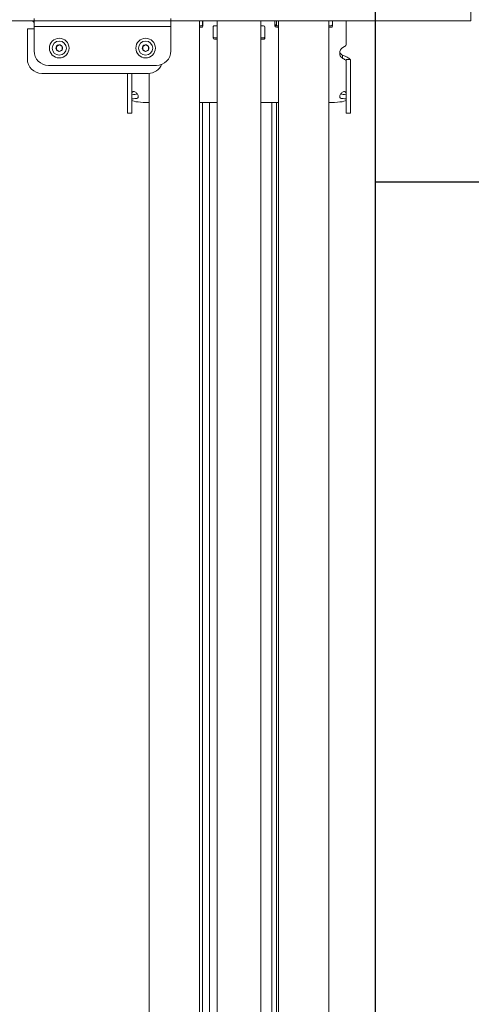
# Model space of a CAD drawing. Header units: millimetres. Extents: x 11681 to 15516, y 25095 to 29743.
# Tile 83 of 96: x 12873 to 12904, y 28043 to 28112. Entities that reach past the tile are written whole.
import ezdxf
from ezdxf.lldxf.tags import DXFTag

# ---------------------------------------------------------------- set-up
doc = ezdxf.new("R2010")
doc.units = ezdxf.units.MM
doc.layers.add('00 - nowa technologia myjni_Nr_pióra__95', color=7, linetype='Continuous', lineweight=20, true_color=0x7c7c7c)
doc.layers.add('IS_Zimna_woda', color=5, linetype='SOLID', lineweight=30)
doc.layers.add('XREF', color=8, linetype='Continuous', lineweight=9)
tags = doc.linetypes.add('SOLID', pattern=[10, 10, 0]).pattern_tags.tags
tags[6:7] = [DXFTag(74, 4), DXFTag(75, 0), DXFTag(340, '0'), DXFTag(46, 0.0), DXFTag(50, 0.0), DXFTag(44, 0.0), DXFTag(45, 0.0)]
tags[4:5] = [DXFTag(74, 4), DXFTag(75, 0), DXFTag(340, '0'), DXFTag(46, 0.0), DXFTag(50, 0.0), DXFTag(44, 0.0), DXFTag(45, 0.0)]

# ---------------------------------------------------------------- blocks, each defined once
blk = doc.blocks.new('parter 2025.10.15')
at = {"layer": '00 - nowa technologia myjni_Nr_pióra__95', "color": 8, "linetype": 'Continuous', "lineweight": 5}
for p, q in [((621.632, 2721.976), (621.632, 2720.976)), ((533.471, 2720.976), (590.532, 2720.976)), ((590.532, 2720.976), (604.832, 2720.976)), ((621.632, 2720.976), (590.532, 2720.973)), ((591.296, 2721.126), (591.296, 2720.576)), ((600.796, 2720.576), (600.796, 2721.126)), ((600.796, 2720.976), (621.632, 2720.976)), ((602.782, 2719.339), (602.782, 2720.976)), ((602.997, 2720.658), (602.997, 2720.976)), ((603.032, 2720.626), (603.032, 2720.976)), ((604.022, 2720.976), (604.022, 2718.571)), ((607.042, 2720.976), (607.042, 2718.571)), ((608.032, 2720.976), (608.032, 2720.626)), ((608.132, 2720.635), (608.132, 2720.976)), ((608.282, 2719.339), (608.282, 2720.976)), ((611.782, 2719.339), (611.782, 2720.976)), ((612.032, 2720.626), (612.032, 2720.976)), ((612.982, 2720.976), (612.982, 2719.356)), ((590.832, 2720.417), (590.832, 2719.867)), ((590.832, 2720.417), (591.296, 2720.417)), ((591.296, 2720.576), (600.796, 2720.576)), ((591.296, 2720.576), (591.296, 2720.326)), ((591.296, 2720.326), (591.296, 2718.876)), ((600.796, 2720.326), (600.796, 2720.576)), ((600.796, 2718.876), (600.796, 2720.326)), ((602.782, 2720.635), (602.932, 2720.635)), ((602.782, 2720.532), (602.932, 2720.532)), ((603.732, 2720.532), (603.732, 2719.781)), ((603.832, 2720.626), (604.022, 2720.626)), ((607.042, 2720.626), (607.232, 2720.626)), ((607.332, 2719.781), (607.332, 2720.532)), ((608.132, 2720.635), (608.282, 2720.635)), ((608.132, 2720.532), (608.282, 2720.532)), ((611.782, 2720.635), (611.932, 2720.635)), ((611.782, 2720.532), (611.932, 2720.532)), ((590.832, 2719.867), (590.832, 2718.317)), ((603.832, 2719.789), (604.022, 2719.789)), ((603.832, 2719.687), (604.022, 2719.687)), ((607.042, 2719.789), (607.232, 2719.789)), ((607.042, 2719.687), (607.232, 2719.687)), ((593.046, 2719.306), (592.846, 2719.191)), ((592.846, 2719.191), (592.846, 2718.96)), ((592.846, 2718.96), (593.046, 2718.845)), ((593.246, 2719.191), (593.046, 2719.306)), ((593.046, 2718.845), (593.246, 2718.96)), ((593.246, 2718.96), (593.246, 2719.191)), ((599.046, 2719.306), (598.846, 2719.191)), ((598.846, 2719.191), (598.846, 2718.96)), ((598.846, 2718.96), (599.046, 2718.845)), ((599.246, 2719.191), (599.046, 2719.306)), ((599.046, 2718.845), (599.246, 2718.96)), ((599.246, 2718.96), (599.246, 2719.191)), ((602.782, 2715.919), (602.782, 2719.339)), ((608.282, 2715.919), (608.282, 2719.339)), ((611.782, 2715.919), (611.782, 2719.339)), ((612.53, 2718.741), (612.53, 2718.719)), ((612.53, 2718.718), (612.53, 2718.717)), ((604.022, 2709.652), (604.022, 2718.571)), ((607.042, 2709.652), (607.042, 2718.571)), ((612.732, 2718.38), (612.732, 2718.573)), ((612.982, 2718.231), (612.982, 2718.278)), ((612.982, 2718.278), (613.282, 2718.278)), ((612.982, 2718.231), (612.982, 2717.511)), ((613.282, 2718.231), (613.282, 2718.278)), ((613.282, 2717.511), (613.282, 2718.231)), ((592.296, 2717.876), (599.796, 2717.876)), ((612.982, 2717.511), (612.982, 2716.102)), ((613.282, 2717.511), (613.282, 2716.102)), ((591.832, 2717.317), (599.232, 2717.317)), ((597.782, 2716.102), (597.782, 2717.317)), ((598.082, 2716.102), (598.082, 2717.317)), ((599.282, 2715.919), (599.282, 2717.318)), ((597.782, 2714.901), (597.782, 2716.102)), ((598.082, 2716.102), (598.082, 2714.901)), ((612.982, 2714.901), (612.982, 2716.102)), ((613.282, 2716.102), (613.282, 2714.901)), ((599.282, 2715.301), (599.082, 2715.301)), ((599.282, 2715.919), (599.282, 2704.262)), ((602.782, 2715.919), (602.782, 2704.262)), ((604.022, 2715.301), (602.782, 2715.301)), ((602.997, 2715.301), (602.997, 2704.262)), ((603.482, 2715.301), (603.482, 2704.262)), ((608.282, 2715.301), (607.042, 2715.301)), ((607.807, 2715.301), (607.807, 2704.262)), ((608.132, 2715.301), (608.132, 2704.262)), ((608.282, 2715.919), (608.282, 2704.262)), ((611.782, 2715.919), (611.782, 2704.262)), ((611.982, 2715.301), (611.782, 2715.301)), ((612.53, 2715.693), (612.53, 2715.692)), ((597.782, 2714.544), (597.782, 2714.901)), ((598.082, 2714.544), (598.082, 2714.901)), ((612.982, 2714.901), (612.982, 2714.544)), ((613.282, 2714.901), (613.282, 2714.544)), ((598.082, 2714.544), (597.782, 2714.544)), ((612.982, 2714.544), (613.282, 2714.544)), ((604.022, 2636.076), (604.022, 2709.652)), ((607.042, 2636.076), (607.042, 2709.652)), ((599.282, 2692.989), (599.282, 2704.262)), ((602.782, 2692.989), (602.782, 2704.262)), ((602.997, 2692.989), (602.997, 2704.262)), ((603.482, 2692.989), (603.482, 2704.262)), ((607.807, 2692.989), (607.807, 2704.262)), ((608.132, 2692.989), (608.132, 2704.262)), ((608.282, 2692.989), (608.282, 2704.262)), ((611.782, 2692.989), (611.782, 2704.262)), ((599.282, 2588.076), (599.282, 2692.989)), ((602.782, 2588.076), (602.782, 2692.989)), ((602.997, 2588.076), (602.997, 2692.989)), ((603.482, 2588.576), (603.482, 2692.989)), ((607.807, 2588.576), (607.807, 2692.989)), ((608.132, 2588.076), (608.132, 2692.989)), ((608.282, 2588.076), (608.282, 2692.989)), ((611.782, 2588.076), (611.782, 2692.989))]:
    blk.add_line(p, q, dxfattribs=at)
for points in [[(612.542, 2718.844), (612.532, 2718.773), (612.53, 2718.718)], [(612.53, 2718.717), (612.532, 2718.665), (612.534, 2718.64), (612.542, 2718.604)], [(612.732, 2718.573), (612.904, 2718.505), (612.99, 2718.466), (613.05, 2718.436), (613.106, 2718.403), (613.157, 2718.37), (613.2, 2718.336), (613.232, 2718.306), (613.256, 2718.278)], [(612.732, 2718.38), (612.757, 2718.36), (612.81, 2718.322), (612.861, 2718.289), (612.943, 2718.236), (612.972, 2718.218), (612.978, 2718.216), (612.98, 2718.216)], [(598.332, 2716.01), (598.287, 2716.041), (598.24, 2716.056), (598.217, 2716.057), (598.195, 2716.054), (598.174, 2716.048), (598.155, 2716.038), (598.138, 2716.024), (598.122, 2716.007), (598.108, 2715.985), (598.097, 2715.958), (598.085, 2715.9), (598.082, 2715.85)], [(612.982, 2715.85), (612.977, 2715.916), (612.962, 2715.972), (612.95, 2715.996), (612.935, 2716.016), (612.901, 2716.043), (612.86, 2716.056), (612.814, 2716.054), (612.768, 2716.035), (612.732, 2716.01)], [(598.484, 2715.597), (598.506, 2715.609), (598.521, 2715.625), (598.528, 2715.641), (598.534, 2715.678), (598.535, 2715.692)], [(612.53, 2715.692), (612.532, 2715.661), (612.542, 2715.628), (612.553, 2715.613), (612.581, 2715.597)]]:
    blk.add_lwpolyline(points, dxfattribs=at)
for centre, radius in [((593.046, 2719.076), 0.68), ((593.046, 2719.076), 0.493), ((599.046, 2719.076), 0.68), ((599.046, 2719.076), 0.493)]:
    blk.add_circle(centre, radius, dxfattribs=at)
for centre, radius, start, end in [((590.792, 2720.377), 0.7, 43.90592, 58.82734), ((592.296, 2718.876), 1, 180, 270), ((593.046, 2719.076), 0.231, 30, 210), ((593.046, 2719.076), 0.231, 210, 270), ((593.046, 2719.076), 0.231, 270, 30), ((599.046, 2719.076), 0.231, 30, 210), ((599.046, 2719.076), 0.231, 210, 270), ((599.046, 2719.076), 0.231, 270, 30), ((599.796, 2718.876), 1, 270, 0), ((612.948, 2718.917), 0.423, 193.67987, 196.53927), ((591.832, 2718.317), 1, 180, 270), ((612.979, 2718.219), 0.00314, 281.0441, 15.6522), ((599.232, 2718.317), 1, 270, 338.09656), ((598.203, 2715.695), 0.331, 359.52604, 32.10754), ((612.861, 2715.695), 0.331, 147.89242, 180.474)]:
    blk.add_arc(centre, radius, start, end, dxfattribs=at)
for centre, major_axis, ratio, start_param, end_param in [((602.932, 2720.729), (-0.0999, 0), 0.939693, 1.570796, 3.141593), ((602.932, 2720.626), (-0.0999, 0), 0.939693, 1.570796, 3.141593), ((603.832, 2720.532), (0.0999, 0), 0.939693, 1.570796, 3.141593), ((607.232, 2720.532), (-0.0999, 0), 0.939693, 3.141593, 4.712389), ((608.132, 2720.729), (-0.0999, 0), 0.939693, 0, 1.570796), ((608.132, 2720.626), (-0.0999, 0), 0.939693, 0, 1.570796), ((611.932, 2720.729), (-0.0999, 0), 0.939693, 1.570796, 3.141593), ((611.932, 2720.626), (-0.0999, 0), 0.939693, 1.570796, 3.141593), ((603.832, 2719.883), (-0.0999, 0), 0.939693, 0, 1.570796), ((603.832, 2719.781), (-0.0999, 0), 0.939693, 0, 1.570796), ((607.232, 2719.883), (-0.0999, 0), 0.939693, 1.570796, 3.141593), ((607.232, 2719.781), (-0.0999, 0), 0.939693, 1.570796, 3.141593), ((613.03, 2718.741), (0.5, 0), 0.939693, 1.932436, 2.920227), ((613.03, 2718.881), (-0.5, 0), 0.766044, 0.221366, 0.933118), ((612.782, 2719.356), (-0.2, 0), 0.939693, 1.932436, 3.141593), ((613.03, 2718.688), (-0.5, 0), 0.766044, 0.221366, 0.933118), ((598.035, 2715.703), (0.5, 0), 0.766044, 0.454624, 0.933118), ((613.03, 2715.703), (-0.5, 0), 0.766044, 5.350068, 5.828561), ((598.282, 2715.817), (-0.2, 0), 0.173648, 5.074029, 6.283185), ((598.282, 2715.521), (-0.2, 0), 0.173648, 5.074029, 6.283185), ((599.082, 2715.474), (-1, 0), 0.173648, 0, 1.570796), ((598.035, 2715.931), (0.5, 0), 0.173648, 5.074029, 5.776189), ((598.035, 2715.635), (0.5, 0), 0.173648, 5.074029, 5.828561), ((611.982, 2715.474), (-1, 0), 0.173648, 1.570796, 3.141593), ((613.03, 2715.635), (0.5, 0), 0.173648, 3.596217, 4.350749), ((613.03, 2715.931), (0.5, 0), 0.173648, 3.648589, 4.350749), ((612.782, 2715.817), (-0.2, 0), 0.173648, 3.141593, 4.350749), ((612.782, 2715.521), (-0.2, 0), 0.173648, 3.141593, 4.350749)]:
    blk.add_ellipse(centre, major_axis=major_axis, ratio=ratio, start_param=start_param, end_param=end_param, dxfattribs=at)

msp = doc.modelspace()

# ---------------------------------------------------------------- block references
at = {"layer": 'XREF'}
msp.add_blockref('parter 2025.10.15', (12282.339, 25390.784), dxfattribs=at)

# ---------------------------------------------------------------- next in the draw order: linework, layer by layer
at = {"layer": 'IS_Zimna_woda', "ltscale": 10}
for points in [[(12897.355, 25496.048), (12897.355, 28392.435)], [(13052.852, 28100.544), (12897.355, 28100.544)]]:
    msp.add_lwpolyline(points, dxfattribs=at)

doc.saveas('drawing.dxf')
